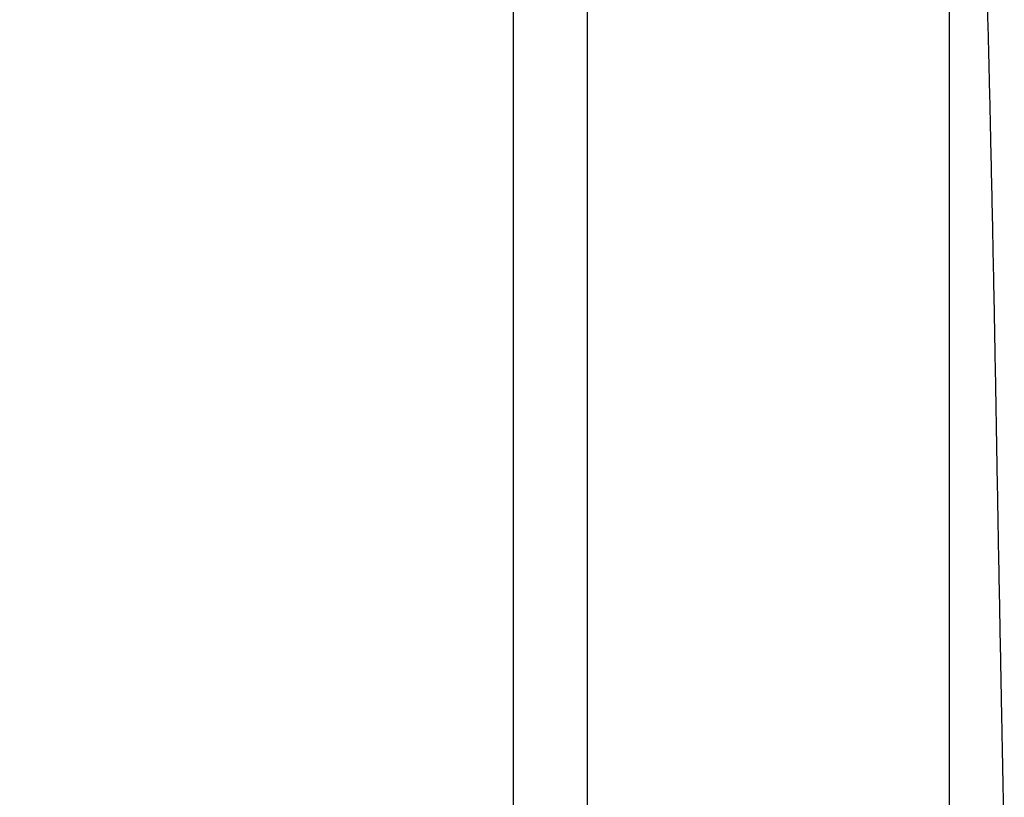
# Model space of a CAD drawing. Header units: inches. Extents: x 0 to 22, y 0 to 17.
# Tile 25 of 114: x 2.786 to 2.985, y 10.481 to 10.638. Entities that reach past the tile are written whole.
import ezdxf

# ---------------------------------------------------------------- set-up
doc = ezdxf.new("R2010")
doc.units = ezdxf.units.IN
doc.header["$LTSCALE"] = 1.21
doc.header["$MEASUREMENT"] = 0
doc.layers.get('0').update_dxf_attribs({"linetype": 'CONTINUOUS'})
doc.layers.add('DIMENSIONS', color=7, linetype='CONTINUOUS')
doc.styles.get("Standard").update_dxf_attribs({"font": 'txt', "width": 0.8})
doc.dimstyles.new('DIMSTYLE_1', dxfattribs={"dimtxt": 0.125, "dimasz": 0.18, "dimexe": 0.125, "dimexo": 0.0625, "dimgap": 0.03125, "dimtad": 0, "dimtih": 1, "dimtoh": 1, "dimzin": 4, "dimdsep": 46, "dimtxsty": 'STANDARD', "dimblk": '_FILLED', "dimblk1": '_FILLED', "dimblk2": '_FILLED', "dimcen": 0.09, "dimadec": 0, "dimazin": 0, "dimtp": 0.01, "dimtm": 0.01, "dimtfac": 1, "dimtofl": 0, "dimtmove": 0, "dimatfit": 3, "dimldrblk": '_FILLED', "dimfxl": 1, "dimtolj": 1, "dimtzin": 4, "dimarcsym": 0})

# ---------------------------------------------------------------- blocks, each defined once
blk = doc.blocks.new('*D50')
at = {"layer": 'DIMENSIONS', "color": 2, "linetype": 'CONTINUOUS'}
for p, q in [((3.37579, 10.33675), (3.37579, 12.73258)), ((3.22101, 10.18414), (3.37579, 10.33675)), ((3.22101, 9.94743), (3.22101, 10.18414))]:
    blk.add_line(p, q, dxfattribs=at)
at = {"layer": 'DIMENSIONS', "color": 2, "linetype": 'CONTINUOUS', "insert": (3.31329, 12.79508), "char_height": 0.125, "width": 1.025, "attachment_point": 1, "rotation": 90, "line_spacing_factor": 0.9}
blk.add_mtext('.44{\\Ftxt.shx;\\W1.000000;\\H0.125000; }[11.1]', dxfattribs=at)
blk = doc.blocks.new('_FILLED')
at = {"color": 0, "linetype": 'BYBLOCK'}
blk.add_solid([(0, 0), (-1, 0.1736), (-1, -0.1736)], dxfattribs=at)

msp = doc.modelspace()

# ---------------------------------------------------------------- linework, layer by layer
at = {"color": 7, "linetype": 'CONTINUOUS'}
for p, q in [((2.88588, 12.29508), (2.88588, 8.15917)), ((2.90088, 12.28108), (2.90088, 8.15917)), ((2.97426, 10.44291), (2.97426, 10.69792))]:
    msp.add_line(p, q, dxfattribs=at)
msp.add_open_spline([(2.98055, 10.66555), (2.98056, 10.66552), (2.98059, 10.66545), (2.98063, 10.66533), (2.98066, 10.66518), (2.9807, 10.66499), (2.98073, 10.66477), (2.98079, 10.6644), (2.98085, 10.66386), (2.98092, 10.66311), (2.98099, 10.66222), (2.98107, 10.6612), (2.98114, 10.66005), (2.98121, 10.65876), (2.98129, 10.65735), (2.98137, 10.65582), (2.98147, 10.65352), (2.9816, 10.65035), (2.98176, 10.64619), (2.98191, 10.64157), (2.98206, 10.63651), (2.9822, 10.63104), (2.98234, 10.62519), (2.98248, 10.61898), (2.98268, 10.61007), (2.98288, 10.60079), (2.98308, 10.59118), (2.98323, 10.58365), (2.98338, 10.57594), (2.98352, 10.5681), (2.98366, 10.56016), (2.98385, 10.54948), (2.98408, 10.53613), (2.98433, 10.52285), (2.98453, 10.51236), (2.98465, 10.50593), (2.98475, 10.50086), (2.98482, 10.49713), (2.98489, 10.49345), (2.98498, 10.48866), (2.9851, 10.48282), (2.98519, 10.47819), (2.98523, 10.47592)], degree=3, knots=[0, 0, 0, 0, 0.000482, 0.001136, 0.001968, 0.002979, 0.00417, 0.005541, 0.008819, 0.012811, 0.017509, 0.022907, 0.028997, 0.03577, 0.043218, 0.051331, 0.060101, 0.079572, 0.101548, 0.125941, 0.15265, 0.181543, 0.212464, 0.245258, 0.279767, 0.353301, 0.392004, 0.431778, 0.472451, 0.513844, 0.555765, 0.598029, 0.682848, 0.766864, 0.808126, 0.848655, 0.868588, 0.888271, 0.907682, 0.926804, 0.964099, 1, 1, 1, 1], dxfattribs=at)

# ---------------------------------------------------------------- dimensions: what is measured, and where the dimension line sits
at = {"layer": 'DIMENSIONS', "color": 2, "linetype": 'CONTINUOUS'}
dim = msp.add_ordinate_dim(feature_location=(3.22101, 9.94743), offset=(0.15478, 2.78514), dtype=0, origin=(2.78588, 9.88493), dimstyle='DIMSTYLE_1', dxfattribs=at)
dim.commit()
dim.dimension.update_dxf_attribs({"geometry": '*D50', "text_midpoint": (3.37579, 13.30758)})

doc.saveas('drawing.dxf')
